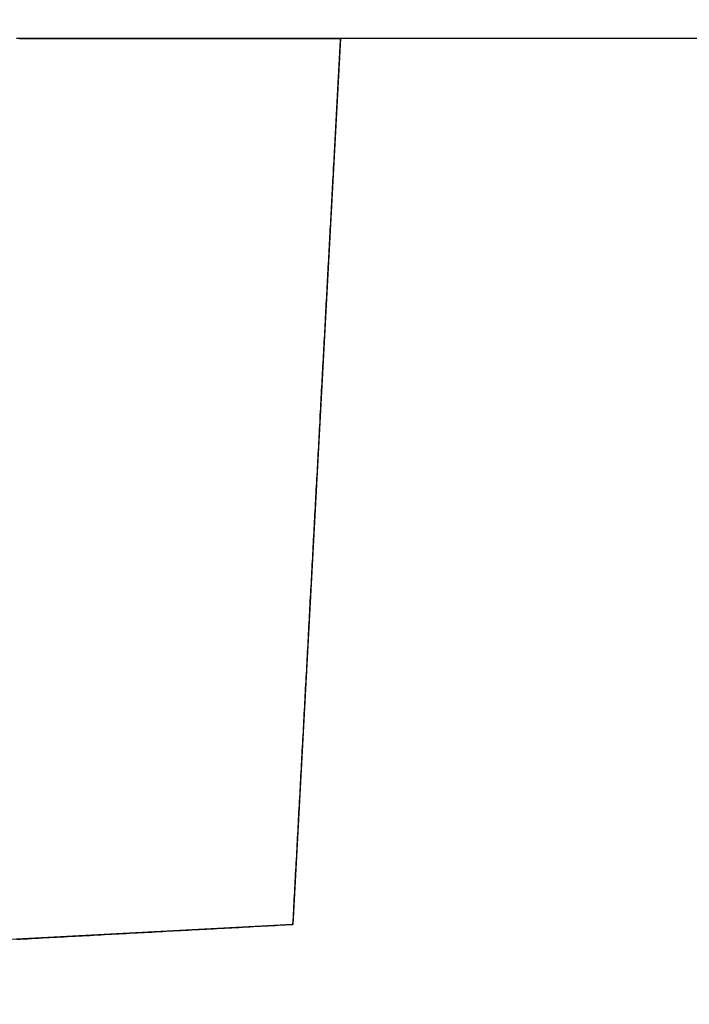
# Model space of a CAD drawing. Extents: x -4.4 to 4.4, y -6.1 to 5.8.
# Tile 19 of 157: x 3.9013 to 3.9716, y -4.1784 to -4.075. Entities that reach past the tile are written whole.
import ezdxf

# ---------------------------------------------------------------- set-up
doc = ezdxf.new("R2010")
doc.units = 0
doc.layers.get('0').update_dxf_attribs({"linetype": 'CONTINUOUS'})

# ---------------------------------------------------------------- blocks, each defined once
blk = doc.blocks.new('*U1')
for p, q in [((3.935, -4.077, 5.31), (3.93, -4.17, 5.31)), ((3.975, -4.077, 5.31), (3.935, -4.077, 5.31)), ((3.93, -4.17, 5.31), (3.837, -4.175, 5.31))]:
    blk.add_line(p, q)
at = {"extrusion": (0.998558, -0.053686, 0)}
for p, q in [((3.935, -4.077, 5.31), (3.93, -4.17, 5.31)), ((3.935, -4.077, 5.31), (3.935, -4.077, 5.36936)), ((3.93, -4.17, 5.31), (3.93, -4.17, 5.39097))]:
    blk.add_line(p, q, dxfattribs=at)
at = {"extrusion": (0, -1, 0)}
for p, q in [((3.935, -4.077, 5.31), (3.935, -4.077, 5.36936)), ((3.975, -4.077, 5.31), (3.935, -4.077, 5.31))]:
    blk.add_line(p, q, dxfattribs=at)
at = {"extrusion": (0.053686, -0.998558, 0)}
for q in [(3.837, -4.175, 5.31), (3.93, -4.17, 5.39097)]:
    blk.add_line((3.93, -4.17, 5.31), q, dxfattribs=at)
for points in [[(3.97189, -4.077, 4.97063), (3.97121, -4.077, 4.97058), (3.97053, -4.077, 4.97054), (3.96986, -4.077, 4.9705), (3.96918, -4.077, 4.97046), (3.96851, -4.077, 4.97042), (3.96784, -4.077, 4.97038), (3.96716, -4.077, 4.97035), (3.96649, -4.077, 4.97032), (3.96583, -4.077, 4.97029), (3.96516, -4.077, 4.97026), (3.96449, -4.077, 4.97023), (3.96383, -4.077, 4.97021), (3.96316, -4.077, 4.97018), (3.9625, -4.077, 4.97016), (3.96184, -4.077, 4.97014), (3.96118, -4.077, 4.97012), (3.96052, -4.077, 4.97011), (3.95987, -4.077, 4.97009), (3.95921, -4.077, 4.97008), (3.95856, -4.077, 4.97007), (3.95791, -4.077, 4.97006), (3.95726, -4.077, 4.97006), (3.95661, -4.077, 4.97005), (3.95597, -4.077, 4.97005), (3.95532, -4.077, 4.97005), (3.95468, -4.077, 4.97005), (3.95403, -4.077, 4.97005), (3.95339, -4.077, 4.97005), (3.95274, -4.077, 4.97006), (3.95209, -4.077, 4.97006), (3.95144, -4.077, 4.97007), (3.95079, -4.077, 4.97008), (3.95013, -4.077, 4.97009), (3.94948, -4.077, 4.97011), (3.94882, -4.077, 4.97012), (3.94816, -4.077, 4.97014), (3.9475, -4.077, 4.97016), (3.94684, -4.077, 4.97018), (3.94617, -4.077, 4.97021), (3.94551, -4.077, 4.97023), (3.94484, -4.077, 4.97026), (3.94417, -4.077, 4.97029), (3.94351, -4.077, 4.97032), (3.94284, -4.077, 4.97035), (3.94216, -4.077, 4.97038), (3.94149, -4.077, 4.97042), (3.94082, -4.077, 4.97046), (3.94014, -4.077, 4.9705), (3.93947, -4.077, 4.97054), (3.93879, -4.077, 4.97058), (3.93811, -4.077, 4.97063), (3.93743, -4.077, 4.97068), (3.93675, -4.077, 4.97072), (3.93607, -4.077, 4.97078), (3.93539, -4.077, 4.97083), (3.93471, -4.077, 4.97088), (3.93403, -4.077, 4.97094), (3.93334, -4.077, 4.971), (3.93266, -4.077, 4.97106), (3.93197, -4.077, 4.97112), (3.93129, -4.077, 4.97119), (3.9306, -4.077, 4.97125), (3.92991, -4.077, 4.97132), (3.92923, -4.077, 4.97139), (3.92854, -4.077, 4.97146), (3.92785, -4.077, 4.97154), (3.92716, -4.077, 4.97162), (3.92647, -4.077, 4.97169), (3.92578, -4.077, 4.97177), (3.92509, -4.077, 4.97186), (3.9244, -4.077, 4.97194), (3.92371, -4.077, 4.97203), (3.92302, -4.077, 4.97212), (3.92233, -4.077, 4.97221), (3.92164, -4.077, 4.9723), (3.92094, -4.077, 4.97239), (3.92025, -4.077, 4.97249), (3.91956, -4.077, 4.97259), (3.91887, -4.077, 4.97269), (3.91818, -4.077, 4.97279), (3.91748, -4.077, 4.9729), (3.91679, -4.077, 4.973), (3.9161, -4.077, 4.97311), (3.91541, -4.077, 4.97322), (3.91472, -4.077, 4.97334), (3.91403, -4.077, 4.97345), (3.91334, -4.077, 4.97357), (3.91265, -4.077, 4.97369), (3.91196, -4.077, 4.97381), (3.91127, -4.077, 4.97393), (3.91058, -4.077, 4.97406), (3.90989, -4.077, 4.97419), (3.9092, -4.077, 4.97432), (3.90851, -4.077, 4.97445), (3.90782, -4.077, 4.97458), (3.90713, -4.077, 4.97472), (3.90645, -4.077, 4.97486), (3.90576, -4.077, 4.975), (3.90508, -4.077, 4.97514), (3.90439, -4.077, 4.97529), (3.90371, -4.077, 4.97543), (3.90302, -4.077, 4.97558), (3.90234, -4.077, 4.97573), (3.90166, -4.077, 4.97589), (3.90098, -4.077, 4.97604)], [(3.90127, -4.077, 5.36423), (3.90195, -4.077, 5.36438), (3.90263, -4.077, 5.36454), (3.90332, -4.077, 5.36469), (3.904, -4.077, 5.36483), (3.90468, -4.077, 5.36498), (3.90537, -4.077, 5.36512), (3.90605, -4.077, 5.36527), (3.90674, -4.077, 5.36541), (3.90743, -4.077, 5.36554), (3.90812, -4.077, 5.36568), (3.9088, -4.077, 5.36581), (3.90949, -4.077, 5.36594), (3.91018, -4.077, 5.36607), (3.91087, -4.077, 5.3662), (3.91156, -4.077, 5.36632), (3.91225, -4.077, 5.36645), (3.91294, -4.077, 5.36657), (3.91363, -4.077, 5.36669), (3.91432, -4.077, 5.3668), (3.91501, -4.077, 5.36692), (3.9157, -4.077, 5.36703), (3.9164, -4.077, 5.36714), (3.91709, -4.077, 5.36725), (3.91778, -4.077, 5.36735), (3.91847, -4.077, 5.36746), (3.91916, -4.077, 5.36756), (3.91986, -4.077, 5.36766), (3.92055, -4.077, 5.36776), (3.92124, -4.077, 5.36785), (3.92193, -4.077, 5.36795), (3.92262, -4.077, 5.36804), (3.92331, -4.077, 5.36813), (3.924, -4.077, 5.36821), (3.92469, -4.077, 5.3683), (3.92539, -4.077, 5.36838), (3.92608, -4.077, 5.36847), (3.92676, -4.077, 5.36855), (3.92745, -4.077, 5.36862), (3.92814, -4.077, 5.3687), (3.92883, -4.077, 5.36877), (3.92952, -4.077, 5.36884), (3.93021, -4.077, 5.36891), (3.93089, -4.077, 5.36898), (3.93158, -4.077, 5.36905), (3.93227, -4.077, 5.36911), (3.93295, -4.077, 5.36917), (3.93363, -4.077, 5.36923), (3.93432, -4.077, 5.36929), (3.935, -4.077, 5.36935)], [(3.97189, -4.077, 4.97063), (3.97121, -4.077, 4.97058), (3.97053, -4.077, 4.97054), (3.96986, -4.077, 4.9705), (3.96918, -4.077, 4.97046), (3.96851, -4.077, 4.97042), (3.96784, -4.077, 4.97038), (3.96716, -4.077, 4.97035), (3.96649, -4.077, 4.97032), (3.96583, -4.077, 4.97029), (3.96516, -4.077, 4.97026), (3.96449, -4.077, 4.97023), (3.96383, -4.077, 4.97021), (3.96316, -4.077, 4.97018), (3.9625, -4.077, 4.97016), (3.96184, -4.077, 4.97014), (3.96118, -4.077, 4.97012), (3.96052, -4.077, 4.97011), (3.95987, -4.077, 4.97009), (3.95921, -4.077, 4.97008), (3.95856, -4.077, 4.97007), (3.95791, -4.077, 4.97006), (3.95726, -4.077, 4.97006), (3.95661, -4.077, 4.97005), (3.95597, -4.077, 4.97005), (3.95532, -4.077, 4.97005), (3.95468, -4.077, 4.97005), (3.95403, -4.077, 4.97005), (3.95339, -4.077, 4.97005), (3.95274, -4.077, 4.97006), (3.95209, -4.077, 4.97006), (3.95144, -4.077, 4.97007), (3.95079, -4.077, 4.97008), (3.95013, -4.077, 4.97009), (3.94948, -4.077, 4.97011), (3.94882, -4.077, 4.97012), (3.94816, -4.077, 4.97014), (3.9475, -4.077, 4.97016), (3.94684, -4.077, 4.97018), (3.94617, -4.077, 4.97021), (3.94551, -4.077, 4.97023), (3.94484, -4.077, 4.97026), (3.94417, -4.077, 4.97029), (3.94351, -4.077, 4.97032), (3.94284, -4.077, 4.97035), (3.94216, -4.077, 4.97038), (3.94149, -4.077, 4.97042), (3.94082, -4.077, 4.97046), (3.94014, -4.077, 4.9705), (3.93947, -4.077, 4.97054), (3.93879, -4.077, 4.97058), (3.93811, -4.077, 4.97063), (3.93743, -4.077, 4.97068), (3.93675, -4.077, 4.97072), (3.93607, -4.077, 4.97078), (3.93539, -4.077, 4.97083), (3.93471, -4.077, 4.97088), (3.93403, -4.077, 4.97094), (3.93334, -4.077, 4.971), (3.93266, -4.077, 4.97106), (3.93197, -4.077, 4.97112), (3.93129, -4.077, 4.97119), (3.9306, -4.077, 4.97125), (3.92991, -4.077, 4.97132), (3.92923, -4.077, 4.97139), (3.92854, -4.077, 4.97146), (3.92785, -4.077, 4.97154), (3.92716, -4.077, 4.97162), (3.92647, -4.077, 4.97169), (3.92578, -4.077, 4.97177), (3.92509, -4.077, 4.97186), (3.9244, -4.077, 4.97194), (3.92371, -4.077, 4.97203), (3.92302, -4.077, 4.97212), (3.92233, -4.077, 4.97221), (3.92164, -4.077, 4.9723), (3.92094, -4.077, 4.97239), (3.92025, -4.077, 4.97249), (3.91956, -4.077, 4.97259), (3.91887, -4.077, 4.97269), (3.91818, -4.077, 4.97279), (3.91748, -4.077, 4.9729), (3.91679, -4.077, 4.973), (3.9161, -4.077, 4.97311), (3.91541, -4.077, 4.97322), (3.91472, -4.077, 4.97334), (3.91403, -4.077, 4.97345), (3.91334, -4.077, 4.97357), (3.91265, -4.077, 4.97369), (3.91196, -4.077, 4.97381), (3.91127, -4.077, 4.97393), (3.91058, -4.077, 4.97406), (3.90989, -4.077, 4.97419), (3.9092, -4.077, 4.97432), (3.90851, -4.077, 4.97445), (3.90782, -4.077, 4.97458), (3.90713, -4.077, 4.97472), (3.90645, -4.077, 4.97486), (3.90576, -4.077, 4.975), (3.90508, -4.077, 4.97514), (3.90439, -4.077, 4.97529), (3.90371, -4.077, 4.97543), (3.90302, -4.077, 4.97558), (3.90234, -4.077, 4.97573), (3.90166, -4.077, 4.97589), (3.90098, -4.077, 4.97604)], [(3.90127, -4.077, 5.36423), (3.90195, -4.077, 5.36438), (3.90263, -4.077, 5.36454), (3.90332, -4.077, 5.36469), (3.904, -4.077, 5.36483), (3.90468, -4.077, 5.36498), (3.90537, -4.077, 5.36512), (3.90605, -4.077, 5.36527), (3.90674, -4.077, 5.36541), (3.90743, -4.077, 5.36554), (3.90812, -4.077, 5.36568), (3.9088, -4.077, 5.36581), (3.90949, -4.077, 5.36594), (3.91018, -4.077, 5.36607), (3.91087, -4.077, 5.3662), (3.91156, -4.077, 5.36632), (3.91225, -4.077, 5.36645), (3.91294, -4.077, 5.36657), (3.91363, -4.077, 5.36669), (3.91432, -4.077, 5.3668), (3.91501, -4.077, 5.36692), (3.9157, -4.077, 5.36703), (3.9164, -4.077, 5.36714), (3.91709, -4.077, 5.36725), (3.91778, -4.077, 5.36735), (3.91847, -4.077, 5.36746), (3.91916, -4.077, 5.36756), (3.91986, -4.077, 5.36766), (3.92055, -4.077, 5.36776), (3.92124, -4.077, 5.36785), (3.92193, -4.077, 5.36795), (3.92262, -4.077, 5.36804), (3.92331, -4.077, 5.36813), (3.924, -4.077, 5.36821), (3.92469, -4.077, 5.3683), (3.92539, -4.077, 5.36838), (3.92608, -4.077, 5.36847), (3.92676, -4.077, 5.36855), (3.92745, -4.077, 5.36862), (3.92814, -4.077, 5.3687), (3.92883, -4.077, 5.36877), (3.92952, -4.077, 5.36884), (3.93021, -4.077, 5.36891), (3.93089, -4.077, 5.36898), (3.93158, -4.077, 5.36905), (3.93227, -4.077, 5.36911), (3.93295, -4.077, 5.36917), (3.93363, -4.077, 5.36923), (3.93432, -4.077, 5.36929), (3.935, -4.077, 5.36935)], [(3.93, -4.17, 5.39089), (3.93002, -4.16963, 5.39088), (3.93004, -4.16925, 5.39086), (3.93006, -4.16887, 5.39084), (3.93008, -4.16849, 5.39083), (3.9301, -4.16812, 5.39081), (3.93012, -4.16774, 5.3908), (3.93014, -4.16736, 5.39078), (3.93016, -4.16698, 5.39076), (3.93018, -4.1666, 5.39075), (3.9302, -4.16622, 5.39073), (3.93022, -4.16584, 5.39071), (3.93024, -4.16546, 5.39069), (3.93026, -4.16509, 5.39067), (3.93028, -4.16471, 5.39065), (3.93031, -4.16433, 5.39063), (3.93033, -4.16395, 5.39061), (3.93035, -4.16357, 5.39059), (3.93037, -4.16319, 5.39057), (3.93039, -4.16281, 5.39055), (3.93041, -4.16242, 5.39052), (3.93043, -4.16204, 5.3905), (3.93045, -4.16166, 5.39048), (3.93047, -4.16128, 5.39046), (3.93049, -4.1609, 5.39043), (3.93051, -4.16052, 5.39041), (3.93053, -4.16014, 5.39038), (3.93055, -4.15976, 5.39036), (3.93057, -4.15938, 5.39033), (3.93059, -4.15899, 5.3903), (3.93061, -4.15861, 5.39028), (3.93063, -4.15823, 5.39025), (3.93065, -4.15785, 5.39022), (3.93067, -4.15747, 5.39019), (3.93069, -4.15709, 5.39017), (3.93071, -4.1567, 5.39014), (3.93074, -4.15632, 5.39011), (3.93076, -4.15594, 5.39008), (3.93078, -4.15556, 5.39005), (3.9308, -4.15517, 5.39001), (3.93082, -4.15479, 5.38998), (3.93084, -4.15441, 5.38995), (3.93086, -4.15403, 5.38992), (3.93088, -4.15364, 5.38988), (3.9309, -4.15326, 5.38985), (3.93092, -4.15288, 5.38982), (3.93094, -4.1525, 5.38978), (3.93096, -4.15211, 5.38974), (3.93098, -4.15173, 5.38971), (3.931, -4.15135, 5.38967), (3.93102, -4.15096, 5.38963), (3.93104, -4.15058, 5.3896), (3.93106, -4.1502, 5.38956), (3.93109, -4.14982, 5.38952), (3.93111, -4.14943, 5.38948), (3.93113, -4.14905, 5.38944), (3.93115, -4.14867, 5.3894), (3.93117, -4.14828, 5.38936), (3.93119, -4.1479, 5.38931), (3.93121, -4.14752, 5.38927), (3.93123, -4.14714, 5.38923), (3.93125, -4.14675, 5.38919), (3.93127, -4.14637, 5.38914), (3.93129, -4.14599, 5.3891), (3.93131, -4.1456, 5.38905), (3.93133, -4.14522, 5.389), (3.93135, -4.14484, 5.38896), (3.93137, -4.14446, 5.38891), (3.93139, -4.14407, 5.38886), (3.93141, -4.14369, 5.38881), (3.93144, -4.14331, 5.38876), (3.93146, -4.14293, 5.38871), (3.93148, -4.14254, 5.38866), (3.9315, -4.14216, 5.38861), (3.93152, -4.14178, 5.38856), (3.93154, -4.1414, 5.38851), (3.93156, -4.14102, 5.38845), (3.93158, -4.14063, 5.3884), (3.9316, -4.14025, 5.38834), (3.93162, -4.13987, 5.38829), (3.93164, -4.13949, 5.38823), (3.93166, -4.13911, 5.38817), (3.93168, -4.13873, 5.38812), (3.9317, -4.13834, 5.38806), (3.93172, -4.13796, 5.388), (3.93174, -4.13758, 5.38794), (3.93176, -4.1372, 5.38788), (3.93178, -4.13682, 5.38782), (3.9318, -4.13644, 5.38775), (3.93182, -4.13606, 5.38769), (3.93185, -4.13568, 5.38763), (3.93187, -4.1353, 5.38756), (3.93189, -4.13492, 5.3875), (3.93191, -4.13454, 5.38743), (3.93193, -4.13416, 5.38737), (3.93195, -4.13378, 5.3873), (3.93197, -4.1334, 5.38723), (3.93199, -4.13302, 5.38717), (3.93201, -4.13264, 5.3871), (3.93203, -4.13226, 5.38703), (3.93205, -4.13188, 5.38696), (3.93207, -4.1315, 5.38689), (3.93209, -4.13113, 5.38682), (3.93211, -4.13075, 5.38674), (3.93213, -4.13037, 5.38667), (3.93215, -4.12999, 5.3866), (3.93217, -4.12961, 5.38652), (3.93219, -4.12924, 5.38645), (3.93221, -4.12886, 5.38638), (3.93223, -4.12848, 5.3863), (3.93225, -4.1281, 5.38622), (3.93227, -4.12773, 5.38615), (3.93229, -4.12735, 5.38607), (3.93231, -4.12697, 5.38599), (3.93233, -4.1266, 5.38591), (3.93235, -4.12622, 5.38583), (3.93237, -4.12585, 5.38575), (3.93239, -4.12547, 5.38567), (3.93241, -4.12509, 5.38559), (3.93243, -4.12472, 5.38551), (3.93245, -4.12434, 5.38542), (3.93247, -4.12397, 5.38534), (3.93249, -4.1236, 5.38526), (3.93252, -4.12322, 5.38517), (3.93254, -4.12285, 5.38509), (3.93256, -4.12247, 5.385), (3.93258, -4.1221, 5.38492), (3.9326, -4.12173, 5.38483), (3.93262, -4.12135, 5.38474), (3.93264, -4.12098, 5.38465), (3.93266, -4.12061, 5.38457), (3.93268, -4.12024, 5.38448), (3.9327, -4.11986, 5.38439), (3.93272, -4.11949, 5.3843), (3.93274, -4.11912, 5.3842), (3.93276, -4.11875, 5.38411), (3.93278, -4.11838, 5.38402), (3.9328, -4.11801, 5.38393), (3.93282, -4.11764, 5.38383), (3.93284, -4.11727, 5.38374), (3.93286, -4.1169, 5.38365), (3.93287, -4.11653, 5.38355), (3.93289, -4.11616, 5.38346), (3.93291, -4.11579, 5.38336), (3.93293, -4.11542, 5.38326), (3.93295, -4.11505, 5.38317), (3.93297, -4.11468, 5.38307), (3.93299, -4.11432, 5.38297), (3.93301, -4.11395, 5.38287), (3.93303, -4.11358, 5.38277), (3.93305, -4.11321, 5.38267), (3.93307, -4.11285, 5.38257), (3.93309, -4.11248, 5.38247), (3.93311, -4.11212, 5.38237), (3.93313, -4.11175, 5.38226), (3.93315, -4.11138, 5.38216), (3.93317, -4.11102, 5.38206), (3.93319, -4.11065, 5.38195), (3.93321, -4.11029, 5.38185), (3.93323, -4.10993, 5.38174), (3.93325, -4.10956, 5.38164), (3.93327, -4.1092, 5.38153), (3.93329, -4.10884, 5.38142), (3.93331, -4.10847, 5.38132), (3.93333, -4.10811, 5.38121), (3.93335, -4.10775, 5.3811), (3.93337, -4.10739, 5.38099), (3.93339, -4.10703, 5.38088), (3.9334, -4.10667, 5.38077), (3.93342, -4.10631, 5.38066), (3.93344, -4.10595, 5.38055), (3.93346, -4.10559, 5.38044), (3.93348, -4.10523, 5.38033), (3.9335, -4.10487, 5.38022), (3.93352, -4.10451, 5.3801), (3.93354, -4.10415, 5.37999), (3.93356, -4.1038, 5.37987), (3.93358, -4.10344, 5.37976), (3.9336, -4.10308, 5.37964), (3.93362, -4.10273, 5.37953), (3.93364, -4.10237, 5.37941), (3.93366, -4.10201, 5.3793), (3.93367, -4.10166, 5.37918), (3.93369, -4.1013, 5.37906), (3.93371, -4.10095, 5.37894), (3.93373, -4.1006, 5.37882), (3.93375, -4.10024, 5.37871), (3.93377, -4.09989, 5.37859), (3.93379, -4.09954, 5.37847), (3.93381, -4.09919, 5.37834), (3.93383, -4.09883, 5.37822), (3.93385, -4.09848, 5.3781), (3.93386, -4.09813, 5.37798), (3.93388, -4.09778, 5.37786), (3.9339, -4.09743, 5.37773), (3.93392, -4.09708, 5.37761), (3.93394, -4.09673, 5.37749), (3.93396, -4.09638, 5.37736), (3.93398, -4.09604, 5.37724), (3.934, -4.09569, 5.37711), (3.93401, -4.09534, 5.37699), (3.93403, -4.09499, 5.37686), (3.93405, -4.09465, 5.37673), (3.93407, -4.0943, 5.3766), (3.93409, -4.09396, 5.37648), (3.93411, -4.09361, 5.37635), (3.93413, -4.09327, 5.37622), (3.93414, -4.09292, 5.37609), (3.93416, -4.09258, 5.37596), (3.93418, -4.09224, 5.37583), (3.9342, -4.0919, 5.3757), (3.93422, -4.09155, 5.37557), (3.93424, -4.09121, 5.37544), (3.93425, -4.09087, 5.37531), (3.93427, -4.09053, 5.37517), (3.93429, -4.09019, 5.37504), (3.93431, -4.08985, 5.37491), (3.93433, -4.08951, 5.37477), (3.93435, -4.08918, 5.37464), (3.93436, -4.08884, 5.37451), (3.93438, -4.0885, 5.37437), (3.9344, -4.08816, 5.37423), (3.93442, -4.08783, 5.3741), (3.93444, -4.08749, 5.37396), (3.93445, -4.08716, 5.37383), (3.93447, -4.08682, 5.37369), (3.93449, -4.08649, 5.37355), (3.93451, -4.08616, 5.37341), (3.93453, -4.08582, 5.37327), (3.93454, -4.08549, 5.37314), (3.93456, -4.08516, 5.373), (3.93458, -4.08483, 5.37286), (3.9346, -4.0845, 5.37272), (3.93461, -4.08417, 5.37258), (3.93463, -4.08384, 5.37244), (3.93465, -4.08351, 5.37229), (3.93467, -4.08318, 5.37215), (3.93469, -4.08285, 5.37201), (3.9347, -4.08253, 5.37187), (3.93472, -4.0822, 5.37172), (3.93474, -4.08188, 5.37158), (3.93476, -4.08155, 5.37144), (3.93477, -4.08123, 5.37129), (3.93479, -4.0809, 5.37115), (3.93481, -4.08058, 5.371), (3.93483, -4.08025, 5.37086), (3.93484, -4.07993, 5.37071), (3.93486, -4.07961, 5.37056), (3.93488, -4.07928, 5.37042), (3.93489, -4.07896, 5.37027), (3.93491, -4.07863, 5.37012), (3.93493, -4.0783, 5.36997), (3.93495, -4.07798, 5.36982), (3.93496, -4.07765, 5.36966), (3.93498, -4.07733, 5.36951), (3.935, -4.077, 5.36936)], [(3.93, -4.17, 5.39089), (3.93002, -4.16963, 5.39088), (3.93004, -4.16925, 5.39086), (3.93006, -4.16887, 5.39084), (3.93008, -4.16849, 5.39083), (3.9301, -4.16812, 5.39081), (3.93012, -4.16774, 5.3908), (3.93014, -4.16736, 5.39078), (3.93016, -4.16698, 5.39076), (3.93018, -4.1666, 5.39075), (3.9302, -4.16622, 5.39073), (3.93022, -4.16584, 5.39071), (3.93024, -4.16546, 5.39069), (3.93026, -4.16509, 5.39067), (3.93028, -4.16471, 5.39065), (3.93031, -4.16433, 5.39063), (3.93033, -4.16395, 5.39061), (3.93035, -4.16357, 5.39059), (3.93037, -4.16319, 5.39057), (3.93039, -4.16281, 5.39055), (3.93041, -4.16242, 5.39052), (3.93043, -4.16204, 5.3905), (3.93045, -4.16166, 5.39048), (3.93047, -4.16128, 5.39046), (3.93049, -4.1609, 5.39043), (3.93051, -4.16052, 5.39041), (3.93053, -4.16014, 5.39038), (3.93055, -4.15976, 5.39036), (3.93057, -4.15938, 5.39033), (3.93059, -4.15899, 5.3903), (3.93061, -4.15861, 5.39028), (3.93063, -4.15823, 5.39025), (3.93065, -4.15785, 5.39022), (3.93067, -4.15747, 5.39019), (3.93069, -4.15709, 5.39017), (3.93071, -4.1567, 5.39014), (3.93074, -4.15632, 5.39011), (3.93076, -4.15594, 5.39008), (3.93078, -4.15556, 5.39005), (3.9308, -4.15517, 5.39001), (3.93082, -4.15479, 5.38998), (3.93084, -4.15441, 5.38995), (3.93086, -4.15403, 5.38992), (3.93088, -4.15364, 5.38988), (3.9309, -4.15326, 5.38985), (3.93092, -4.15288, 5.38982), (3.93094, -4.1525, 5.38978), (3.93096, -4.15211, 5.38974), (3.93098, -4.15173, 5.38971), (3.931, -4.15135, 5.38967), (3.93102, -4.15096, 5.38963), (3.93104, -4.15058, 5.3896), (3.93106, -4.1502, 5.38956), (3.93109, -4.14982, 5.38952), (3.93111, -4.14943, 5.38948), (3.93113, -4.14905, 5.38944), (3.93115, -4.14867, 5.3894), (3.93117, -4.14828, 5.38936), (3.93119, -4.1479, 5.38931), (3.93121, -4.14752, 5.38927), (3.93123, -4.14714, 5.38923), (3.93125, -4.14675, 5.38919), (3.93127, -4.14637, 5.38914), (3.93129, -4.14599, 5.3891), (3.93131, -4.1456, 5.38905), (3.93133, -4.14522, 5.389), (3.93135, -4.14484, 5.38896), (3.93137, -4.14446, 5.38891), (3.93139, -4.14407, 5.38886), (3.93141, -4.14369, 5.38881), (3.93144, -4.14331, 5.38876), (3.93146, -4.14293, 5.38871), (3.93148, -4.14254, 5.38866), (3.9315, -4.14216, 5.38861), (3.93152, -4.14178, 5.38856), (3.93154, -4.1414, 5.38851), (3.93156, -4.14102, 5.38845), (3.93158, -4.14063, 5.3884), (3.9316, -4.14025, 5.38834), (3.93162, -4.13987, 5.38829), (3.93164, -4.13949, 5.38823), (3.93166, -4.13911, 5.38817), (3.93168, -4.13873, 5.38812), (3.9317, -4.13834, 5.38806), (3.93172, -4.13796, 5.388), (3.93174, -4.13758, 5.38794), (3.93176, -4.1372, 5.38788), (3.93178, -4.13682, 5.38782), (3.9318, -4.13644, 5.38775), (3.93182, -4.13606, 5.38769), (3.93185, -4.13568, 5.38763), (3.93187, -4.1353, 5.38756), (3.93189, -4.13492, 5.3875), (3.93191, -4.13454, 5.38743), (3.93193, -4.13416, 5.38737), (3.93195, -4.13378, 5.3873), (3.93197, -4.1334, 5.38723), (3.93199, -4.13302, 5.38717), (3.93201, -4.13264, 5.3871), (3.93203, -4.13226, 5.38703), (3.93205, -4.13188, 5.38696), (3.93207, -4.1315, 5.38689), (3.93209, -4.13113, 5.38682), (3.93211, -4.13075, 5.38674), (3.93213, -4.13037, 5.38667), (3.93215, -4.12999, 5.3866), (3.93217, -4.12961, 5.38652), (3.93219, -4.12924, 5.38645), (3.93221, -4.12886, 5.38638), (3.93223, -4.12848, 5.3863), (3.93225, -4.1281, 5.38622), (3.93227, -4.12773, 5.38615), (3.93229, -4.12735, 5.38607), (3.93231, -4.12697, 5.38599), (3.93233, -4.1266, 5.38591), (3.93235, -4.12622, 5.38583), (3.93237, -4.12585, 5.38575), (3.93239, -4.12547, 5.38567), (3.93241, -4.12509, 5.38559), (3.93243, -4.12472, 5.38551), (3.93245, -4.12434, 5.38542), (3.93247, -4.12397, 5.38534), (3.93249, -4.1236, 5.38526), (3.93252, -4.12322, 5.38517), (3.93254, -4.12285, 5.38509), (3.93256, -4.12247, 5.385), (3.93258, -4.1221, 5.38492), (3.9326, -4.12173, 5.38483), (3.93262, -4.12135, 5.38474), (3.93264, -4.12098, 5.38465), (3.93266, -4.12061, 5.38457), (3.93268, -4.12024, 5.38448), (3.9327, -4.11986, 5.38439), (3.93272, -4.11949, 5.3843), (3.93274, -4.11912, 5.3842), (3.93276, -4.11875, 5.38411), (3.93278, -4.11838, 5.38402), (3.9328, -4.11801, 5.38393), (3.93282, -4.11764, 5.38383), (3.93284, -4.11727, 5.38374), (3.93286, -4.1169, 5.38365), (3.93287, -4.11653, 5.38355), (3.93289, -4.11616, 5.38346), (3.93291, -4.11579, 5.38336), (3.93293, -4.11542, 5.38326), (3.93295, -4.11505, 5.38317), (3.93297, -4.11468, 5.38307), (3.93299, -4.11432, 5.38297), (3.93301, -4.11395, 5.38287), (3.93303, -4.11358, 5.38277), (3.93305, -4.11321, 5.38267), (3.93307, -4.11285, 5.38257), (3.93309, -4.11248, 5.38247), (3.93311, -4.11212, 5.38237), (3.93313, -4.11175, 5.38226), (3.93315, -4.11138, 5.38216), (3.93317, -4.11102, 5.38206), (3.93319, -4.11065, 5.38195), (3.93321, -4.11029, 5.38185), (3.93323, -4.10993, 5.38174), (3.93325, -4.10956, 5.38164), (3.93327, -4.1092, 5.38153), (3.93329, -4.10884, 5.38142), (3.93331, -4.10847, 5.38132), (3.93333, -4.10811, 5.38121), (3.93335, -4.10775, 5.3811), (3.93337, -4.10739, 5.38099), (3.93339, -4.10703, 5.38088), (3.9334, -4.10667, 5.38077), (3.93342, -4.10631, 5.38066), (3.93344, -4.10595, 5.38055), (3.93346, -4.10559, 5.38044), (3.93348, -4.10523, 5.38033), (3.9335, -4.10487, 5.38022), (3.93352, -4.10451, 5.3801), (3.93354, -4.10415, 5.37999), (3.93356, -4.1038, 5.37987), (3.93358, -4.10344, 5.37976), (3.9336, -4.10308, 5.37964), (3.93362, -4.10273, 5.37953), (3.93364, -4.10237, 5.37941), (3.93366, -4.10201, 5.3793), (3.93367, -4.10166, 5.37918), (3.93369, -4.1013, 5.37906), (3.93371, -4.10095, 5.37894), (3.93373, -4.1006, 5.37882), (3.93375, -4.10024, 5.37871), (3.93377, -4.09989, 5.37859), (3.93379, -4.09954, 5.37847), (3.93381, -4.09919, 5.37834), (3.93383, -4.09883, 5.37822), (3.93385, -4.09848, 5.3781), (3.93386, -4.09813, 5.37798), (3.93388, -4.09778, 5.37786), (3.9339, -4.09743, 5.37773), (3.93392, -4.09708, 5.37761), (3.93394, -4.09673, 5.37749), (3.93396, -4.09638, 5.37736), (3.93398, -4.09604, 5.37724), (3.934, -4.09569, 5.37711), (3.93401, -4.09534, 5.37699), (3.93403, -4.09499, 5.37686), (3.93405, -4.09465, 5.37673), (3.93407, -4.0943, 5.3766), (3.93409, -4.09396, 5.37648), (3.93411, -4.09361, 5.37635), (3.93413, -4.09327, 5.37622), (3.93414, -4.09292, 5.37609), (3.93416, -4.09258, 5.37596), (3.93418, -4.09224, 5.37583), (3.9342, -4.0919, 5.3757), (3.93422, -4.09155, 5.37557), (3.93424, -4.09121, 5.37544), (3.93425, -4.09087, 5.37531), (3.93427, -4.09053, 5.37517), (3.93429, -4.09019, 5.37504), (3.93431, -4.08985, 5.37491), (3.93433, -4.08951, 5.37477), (3.93435, -4.08918, 5.37464), (3.93436, -4.08884, 5.37451), (3.93438, -4.0885, 5.37437), (3.9344, -4.08816, 5.37423), (3.93442, -4.08783, 5.3741), (3.93444, -4.08749, 5.37396), (3.93445, -4.08716, 5.37383), (3.93447, -4.08682, 5.37369), (3.93449, -4.08649, 5.37355), (3.93451, -4.08616, 5.37341), (3.93453, -4.08582, 5.37327), (3.93454, -4.08549, 5.37314), (3.93456, -4.08516, 5.373), (3.93458, -4.08483, 5.37286), (3.9346, -4.0845, 5.37272), (3.93461, -4.08417, 5.37258), (3.93463, -4.08384, 5.37244), (3.93465, -4.08351, 5.37229), (3.93467, -4.08318, 5.37215), (3.93469, -4.08285, 5.37201), (3.9347, -4.08253, 5.37187), (3.93472, -4.0822, 5.37172), (3.93474, -4.08188, 5.37158), (3.93476, -4.08155, 5.37144), (3.93477, -4.08123, 5.37129), (3.93479, -4.0809, 5.37115), (3.93481, -4.08058, 5.371), (3.93483, -4.08025, 5.37086), (3.93484, -4.07993, 5.37071), (3.93486, -4.07961, 5.37056), (3.93488, -4.07928, 5.37042), (3.93489, -4.07896, 5.37027), (3.93491, -4.07863, 5.37012), (3.93493, -4.0783, 5.36997), (3.93495, -4.07798, 5.36982), (3.93496, -4.07765, 5.36966), (3.93498, -4.07733, 5.36951), (3.935, -4.077, 5.36936)], [(3.90102, -4.17156, 5.38845), (3.9014, -4.17154, 5.38851), (3.90178, -4.17152, 5.38856), (3.90216, -4.1715, 5.38861), (3.90254, -4.17148, 5.38866), (3.90293, -4.17146, 5.38871), (3.90331, -4.17144, 5.38876), (3.90369, -4.17141, 5.38881), (3.90407, -4.17139, 5.38886), (3.90446, -4.17137, 5.38891), (3.90484, -4.17135, 5.38896), (3.90522, -4.17133, 5.389), (3.9056, -4.17131, 5.38905), (3.90599, -4.17129, 5.3891), (3.90637, -4.17127, 5.38914), (3.90675, -4.17125, 5.38919), (3.90714, -4.17123, 5.38923), (3.90752, -4.17121, 5.38927), (3.9079, -4.17119, 5.38931), (3.90828, -4.17117, 5.38936), (3.90867, -4.17115, 5.3894), (3.90905, -4.17113, 5.38944), (3.90943, -4.17111, 5.38948), (3.90982, -4.17109, 5.38952), (3.9102, -4.17106, 5.38956), (3.91058, -4.17104, 5.3896), (3.91096, -4.17102, 5.38963), (3.91135, -4.171, 5.38967), (3.91173, -4.17098, 5.38971), (3.91211, -4.17096, 5.38974), (3.9125, -4.17094, 5.38978), (3.91288, -4.17092, 5.38982), (3.91326, -4.1709, 5.38985), (3.91364, -4.17088, 5.38988), (3.91403, -4.17086, 5.38992), (3.91441, -4.17084, 5.38995), (3.91479, -4.17082, 5.38998), (3.91517, -4.1708, 5.39001), (3.91556, -4.17078, 5.39005), (3.91594, -4.17076, 5.39008), (3.91632, -4.17074, 5.39011), (3.9167, -4.17071, 5.39014), (3.91709, -4.17069, 5.39017), (3.91747, -4.17067, 5.39019), (3.91785, -4.17065, 5.39022), (3.91823, -4.17063, 5.39025), (3.91861, -4.17061, 5.39028), (3.91899, -4.17059, 5.3903), (3.91938, -4.17057, 5.39033), (3.91976, -4.17055, 5.39036), (3.92014, -4.17053, 5.39038), (3.92052, -4.17051, 5.39041), (3.9209, -4.17049, 5.39043), (3.92128, -4.17047, 5.39046), (3.92166, -4.17045, 5.39048), (3.92204, -4.17043, 5.3905), (3.92242, -4.17041, 5.39052), (3.92281, -4.17039, 5.39055), (3.92319, -4.17037, 5.39057), (3.92357, -4.17035, 5.39059), (3.92395, -4.17033, 5.39061), (3.92433, -4.17031, 5.39063), (3.92471, -4.17028, 5.39065), (3.92509, -4.17026, 5.39067), (3.92546, -4.17024, 5.39069), (3.92584, -4.17022, 5.39071), (3.92622, -4.1702, 5.39073), (3.9266, -4.17018, 5.39075), (3.92698, -4.17016, 5.39076), (3.92736, -4.17014, 5.39078), (3.92774, -4.17012, 5.3908), (3.92812, -4.1701, 5.39081), (3.92849, -4.17008, 5.39083), (3.92887, -4.17006, 5.39084), (3.92925, -4.17004, 5.39086), (3.92963, -4.17002, 5.39088), (3.93, -4.17, 5.39089)], [(3.90102, -4.17156, 5.38845), (3.9014, -4.17154, 5.38851), (3.90178, -4.17152, 5.38856), (3.90216, -4.1715, 5.38861), (3.90254, -4.17148, 5.38866), (3.90293, -4.17146, 5.38871), (3.90331, -4.17144, 5.38876), (3.90369, -4.17141, 5.38881), (3.90407, -4.17139, 5.38886), (3.90446, -4.17137, 5.38891), (3.90484, -4.17135, 5.38896), (3.90522, -4.17133, 5.389), (3.9056, -4.17131, 5.38905), (3.90599, -4.17129, 5.3891), (3.90637, -4.17127, 5.38914), (3.90675, -4.17125, 5.38919), (3.90714, -4.17123, 5.38923), (3.90752, -4.17121, 5.38927), (3.9079, -4.17119, 5.38931), (3.90828, -4.17117, 5.38936), (3.90867, -4.17115, 5.3894), (3.90905, -4.17113, 5.38944), (3.90943, -4.17111, 5.38948), (3.90982, -4.17109, 5.38952), (3.9102, -4.17106, 5.38956), (3.91058, -4.17104, 5.3896), (3.91096, -4.17102, 5.38963), (3.91135, -4.171, 5.38967), (3.91173, -4.17098, 5.38971), (3.91211, -4.17096, 5.38974), (3.9125, -4.17094, 5.38978), (3.91288, -4.17092, 5.38982), (3.91326, -4.1709, 5.38985), (3.91364, -4.17088, 5.38988), (3.91403, -4.17086, 5.38992), (3.91441, -4.17084, 5.38995), (3.91479, -4.17082, 5.38998), (3.91517, -4.1708, 5.39001), (3.91556, -4.17078, 5.39005), (3.91594, -4.17076, 5.39008), (3.91632, -4.17074, 5.39011), (3.9167, -4.17071, 5.39014), (3.91709, -4.17069, 5.39017), (3.91747, -4.17067, 5.39019), (3.91785, -4.17065, 5.39022), (3.91823, -4.17063, 5.39025), (3.91861, -4.17061, 5.39028), (3.91899, -4.17059, 5.3903), (3.91938, -4.17057, 5.39033), (3.91976, -4.17055, 5.39036), (3.92014, -4.17053, 5.39038), (3.92052, -4.17051, 5.39041), (3.9209, -4.17049, 5.39043), (3.92128, -4.17047, 5.39046), (3.92166, -4.17045, 5.39048), (3.92204, -4.17043, 5.3905), (3.92242, -4.17041, 5.39052), (3.92281, -4.17039, 5.39055), (3.92319, -4.17037, 5.39057), (3.92357, -4.17035, 5.39059), (3.92395, -4.17033, 5.39061), (3.92433, -4.17031, 5.39063), (3.92471, -4.17028, 5.39065), (3.92509, -4.17026, 5.39067), (3.92546, -4.17024, 5.39069), (3.92584, -4.17022, 5.39071), (3.92622, -4.1702, 5.39073), (3.9266, -4.17018, 5.39075), (3.92698, -4.17016, 5.39076), (3.92736, -4.17014, 5.39078), (3.92774, -4.17012, 5.3908), (3.92812, -4.1701, 5.39081), (3.92849, -4.17008, 5.39083), (3.92887, -4.17006, 5.39084), (3.92925, -4.17004, 5.39086), (3.92963, -4.17002, 5.39088), (3.93, -4.17, 5.39089)]]:
    blk.add_polyline3d(points)
blk.add_circle((3.955, -4.195, 5.25), 0.195)
at = {"extrusion": (0, 0, -1)}
for centre in [(-3.955, -4.195, -5.31), (-3.955, -4.195, -5.31), (-3.955, -4.195, -5.25)]:
    blk.add_circle(centre, 0.195, dxfattribs=at)

msp = doc.modelspace()

# ---------------------------------------------------------------- block references
msp.add_blockref('*U1', (0, 0))

doc.saveas('drawing.dxf')
